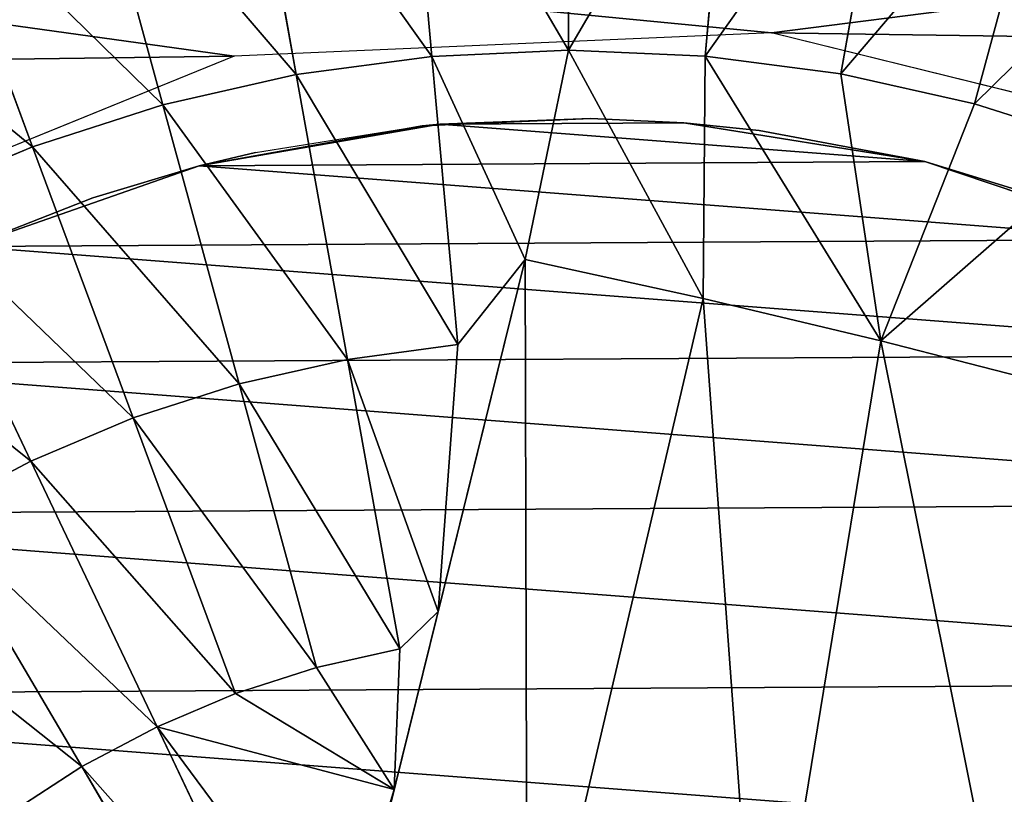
# Model space of a CAD drawing. Extents: x 0 to 602, y -131 to 3.
# Tile 72 of 167: x 260.485 to 261.484, y -6.239 to -5.452. Entities that reach past the tile are written whole.
import ezdxf

# ---------------------------------------------------------------- set-up
doc = ezdxf.new("R2010")
doc.units = 0
doc.header["$LTSCALE"] = 25.4
doc.layers.get('0').update_dxf_attribs({"color": 13, "linetype": 'CONTINUOUS'})

# ---------------------------------------------------------------- blocks, each defined once
blk = doc.blocks.new('PICASSO-LED-8131_STL')
at = {"color": 0}
for p, q in [((126.23069, 344.01208, 57.91211), (126.02513, 344.51755, 57.91211)), ((126.08486, 344.34473, 60.05943), (125.81965, 344.21863, 60.14663)), ((126.08486, 344.34473, 60.05943), (125.81965, 344.21863, 60.14663)), ((126.13886, 344.21683, 60.05943), (126.08486, 344.34473, 60.05943)), ((126.13886, 344.21683, 60.05943), (126.08486, 344.34473, 60.05943)), ((125.76673, 344.31833, 60.14663), (125.50957, 344.16687, 60.21568)), ((125.76673, 344.31833, 60.14663), (125.50957, 344.16687, 60.21568)), ((125.81965, 344.21863, 60.14663), (125.76673, 344.31833, 60.14663)), ((125.81965, 344.21863, 60.14663), (125.76673, 344.31833, 60.14663)), ((126.40865, 344.31689, 59.95442), (126.13886, 344.21683, 60.05943)), ((126.40865, 344.31689, 59.95442), (126.13886, 344.21683, 60.05943)), ((126.11938, 344.04779, 51.91211), (126.03754, 344.28162, 51.91211)), ((126.03754, 344.28162, 51.91211), (126.08698, 344.15573, 57.81211)), ((126.03754, 344.28162, 51.91211), (126.08698, 344.15573, 57.81211)), ((126.03754, 344.28162, 57.81211), (126.08698, 344.15573, 57.81211)), ((126.11938, 344.04779, 51.91211), (126.03754, 344.28162, 51.91211)), ((125.50957, 344.16687, 60.21568), (125.46245, 344.23935, 60.21568)), ((125.50957, 344.16687, 60.21568), (125.46245, 344.23935, 60.21568)), ((125.81965, 344.21863, 60.14663), (125.55011, 344.09052, 60.21568)), ((125.81965, 344.21863, 60.14663), (125.55011, 344.09052, 60.21568)), ((125.86355, 344.11465, 60.14663), (125.81965, 344.21863, 60.14663)), ((125.86355, 344.11465, 60.14663), (125.81965, 344.21863, 60.14663)), ((126.13886, 344.21683, 60.05943), (125.86355, 344.11465, 60.14663)), ((126.13886, 344.21683, 60.05943), (125.86355, 344.11465, 60.14663)), ((126.18135, 344.08463, 60.05943), (126.13886, 344.21683, 60.05943)), ((126.18135, 344.08463, 60.05943), (126.13886, 344.21683, 60.05943)), ((125.24926, 344.01355, 60.26632), (125.50957, 344.16687, 60.21568)), ((125.24926, 344.01355, 60.26632), (125.50957, 344.16687, 60.21568)), ((125.55011, 344.09052, 60.21568), (125.50957, 344.16687, 60.21568)), ((125.55011, 344.09052, 60.21568), (125.50957, 344.16687, 60.21568)), ((126.45894, 344.16049, 59.95442), (126.18135, 344.08463, 60.05943)), ((126.45894, 344.16049, 59.95442), (126.18135, 344.08463, 60.05943)), ((126.11938, 344.04779, 51.91211), (126.08698, 344.15573, 57.81211)), ((126.08698, 344.15573, 57.81211), (126.11938, 344.04779, 57.81211)), ((126.11938, 344.04779, 51.91211), (126.08698, 344.15573, 57.81211)), ((125.86355, 344.11465, 60.14663), (125.58374, 344.01086, 60.21568)), ((125.86355, 344.11465, 60.14663), (125.58374, 344.01086, 60.21568)), ((125.89809, 344.00723, 60.14663), (125.86355, 344.11465, 60.14663)), ((125.89809, 344.00723, 60.14663), (125.86355, 344.11465, 60.14663)), ((125.27727, 343.96078, 60.26632), (125.55011, 344.09052, 60.21568)), ((125.27727, 343.96078, 60.26632), (125.55011, 344.09052, 60.21568)), ((125.58374, 344.01086, 60.21568), (125.55011, 344.09052, 60.21568)), ((125.58374, 344.01086, 60.21568), (125.55011, 344.09052, 60.21568)), ((126.18135, 344.08463, 60.05943), (125.89809, 344.00723, 60.14663)), ((126.18135, 344.08463, 60.05943), (125.89809, 344.00723, 60.14663)), ((126.21199, 343.94922, 60.05943), (126.18135, 344.08463, 60.05943)), ((126.21199, 343.94922, 60.05943), (126.18135, 344.08463, 60.05943)), ((126.11938, 344.04779, 57.81211), (126.11938, 344.04779, 51.91211)), ((126.11938, 344.04779, 57.81211), (126.133, 343.99075, 57.81211)), ((126.133, 343.99075, 57.81211), (126.11938, 344.04779, 51.91211)), ((126.11938, 344.04779, 57.81211), (126.11938, 344.04779, 51.91211)), ((126.133, 343.99075, 57.81211), (126.11938, 344.04779, 51.91211)), ((126.1599, 343.82162, 57.81211), (126.11938, 344.04779, 51.91211)), ((126.1599, 343.82162, 57.81211), (126.11938, 344.04779, 51.91211)), ((126.16161, 343.80368, 51.91211), (126.11938, 344.04779, 51.91211)), ((126.16161, 343.80368, 51.91211), (126.11938, 344.04779, 51.91211)), ((125.58374, 344.01086, 60.21568), (125.4863, 343.84985, 60.24136)), ((125.58374, 344.01086, 60.21568), (125.4863, 343.84985, 60.24136)), ((125.6102, 343.92856, 60.21568), (125.58374, 344.01086, 60.21568)), ((125.6102, 343.92856, 60.21568), (125.58374, 344.01086, 60.21568)), ((126.25443, 343.46695, 57.91211), (126.23069, 344.01208, 57.91211)), ((125.89809, 344.00723, 60.14663), (125.6102, 343.92856, 60.21568)), ((125.89809, 344.00723, 60.14663), (125.6102, 343.92856, 60.21568)), ((125.92299, 343.89716, 60.14663), (125.89809, 344.00723, 60.14663)), ((125.92299, 343.89716, 60.14663), (125.89809, 344.00723, 60.14663)), ((126.49519, 344.00024, 59.95442), (126.21199, 343.94922, 60.05943)), ((126.49519, 344.00024, 59.95442), (126.21199, 343.94922, 60.05943)), ((126.133, 343.99075, 57.81211), (126.1599, 343.82162, 57.81211)), ((126.21199, 343.94922, 60.05943), (125.92299, 343.89716, 60.14663)), ((126.21199, 343.94922, 60.05943), (125.92299, 343.89716, 60.14663)), ((126.23055, 343.81165, 60.05943), (126.21199, 343.94922, 60.05943)), ((126.23055, 343.81165, 60.05943), (126.21199, 343.94922, 60.05943)), ((125.1591, 343.93063, 58.56211), (125.4863, 343.84985, 60.24136)), ((125.1591, 343.93063, 58.56211), (125.4863, 343.84985, 60.24136)), ((125.6102, 343.92856, 60.21568), (125.4863, 343.84985, 60.24136)), ((125.6102, 343.92856, 60.21568), (125.4863, 343.84985, 60.24136)), ((125.62928, 343.84424, 60.21568), (125.6102, 343.92856, 60.21568)), ((125.62928, 343.84424, 60.21568), (125.6102, 343.92856, 60.21568)), ((125.26829, 343.90369, 58.56211), (126.02443, 343.71698, 60.12424)), ((125.26829, 343.90369, 58.56211), (126.02443, 343.71698, 60.12424)), ((125.3005, 343.90576, 60.26632), (125.4863, 343.84985, 60.24136)), ((125.3005, 343.90576, 60.26632), (125.4863, 343.84985, 60.24136)), ((125.92299, 343.89716, 60.14663), (125.62928, 343.84424, 60.21568)), ((125.92299, 343.89716, 60.14663), (125.62928, 343.84424, 60.21568)), ((125.92299, 343.89716, 60.14663), (125.66707, 343.80521, 60.20934)), ((125.92299, 343.89716, 60.14663), (125.66707, 343.80521, 60.20934)), ((125.93807, 343.78531, 60.14663), (125.92299, 343.89716, 60.14663)), ((125.93807, 343.78531, 60.14663), (125.92299, 343.89716, 60.14663)), ((125.62928, 343.84424, 60.21568), (125.4863, 343.84985, 60.24136)), ((125.4863, 343.84985, 60.24136), (125.66707, 343.80521, 60.20934)), ((125.66707, 343.80521, 60.20934), (125.62928, 343.84424, 60.21568)), ((126.51715, 343.83743, 59.95442), (126.23055, 343.81165, 60.05943)), ((126.51715, 343.83743, 59.95442), (126.23055, 343.81165, 60.05943)), ((126.1599, 343.82162, 57.81211), (126.16161, 343.80368, 51.91211)), ((126.1599, 343.82162, 57.81211), (126.16161, 343.80368, 51.91211)), ((126.1599, 343.82162, 57.81211), (126.16735, 343.65051, 57.81211)), ((126.23055, 343.81165, 60.05943), (125.93807, 343.78531, 60.14663)), ((126.23055, 343.81165, 60.05943), (125.93807, 343.78531, 60.14663)), ((126.23055, 343.81165, 60.05943), (126.02443, 343.71698, 60.12424)), ((126.23055, 343.81165, 60.05943), (126.02443, 343.71698, 60.12424)), ((126.23686, 343.67294, 60.05943), (126.23055, 343.81165, 60.05943)), ((126.23686, 343.67294, 60.05943), (126.23055, 343.81165, 60.05943)), ((125.93807, 343.78531, 60.14663), (125.66707, 343.80521, 60.20934)), ((125.66707, 343.80521, 60.20934), (126.02443, 343.71698, 60.12424)), ((125.93807, 343.78531, 60.14663), (125.66707, 343.80521, 60.20934)), ((125.66707, 343.80521, 60.20934), (126.02443, 343.71698, 60.12424)), ((126.16735, 343.65051, 57.81211), (126.16161, 343.80368, 51.91211)), ((126.16735, 343.65051, 57.81211), (126.16161, 343.80368, 51.91211)), ((126.16308, 343.55594, 51.91211), (126.16161, 343.80368, 51.91211)), ((126.16308, 343.55594, 51.91211), (126.16161, 343.80368, 51.91211)), ((126.02443, 343.71698, 60.12424), (125.93807, 343.78531, 60.14663)), ((126.02443, 343.71698, 60.12424), (125.93807, 343.78531, 60.14663)), ((126.02443, 343.71698, 60.12424), (125.98465, 343.53638, 60.13363)), ((126.02443, 343.71698, 60.12424), (125.98465, 343.53638, 60.13363)), ((126.23686, 343.67294, 60.05943), (126.02443, 343.71698, 60.12424)), ((126.23686, 343.67294, 60.05943), (126.02443, 343.71698, 60.12424)), ((126.23686, 343.67294, 60.05943), (125.98465, 343.53638, 60.13363)), ((126.23686, 343.67294, 60.05943), (125.98465, 343.53638, 60.13363)), ((126.2309, 343.53424, 60.05943), (126.23686, 343.67294, 60.05943)), ((126.2309, 343.53424, 60.05943), (126.23686, 343.67294, 60.05943)), ((126.52463, 343.67331, 59.95442), (126.23686, 343.67294, 60.05943)), ((126.52463, 343.67331, 59.95442), (126.23686, 343.67294, 60.05943)), ((126.16735, 343.65051, 57.81211), (126.16308, 343.55594, 51.91211)), ((126.16735, 343.65051, 57.81211), (126.16308, 343.55594, 57.81211)), ((126.16735, 343.65051, 57.81211), (126.16308, 343.55594, 51.91211)), ((126.12375, 343.31134, 51.91211), (126.16308, 343.55594, 51.91211)), ((126.12375, 343.31134, 51.91211), (126.16308, 343.55594, 51.91211)), ((126.16308, 343.55594, 57.81211), (126.15525, 343.47968, 57.81211)), ((126.15525, 343.47968, 57.81211), (126.16308, 343.55594, 51.91211)), ((126.15525, 343.47968, 57.81211), (126.16308, 343.55594, 51.91211)), ((126.16308, 343.55594, 57.81211), (126.16308, 343.55594, 51.91211)), ((126.16308, 343.55594, 57.81211), (126.16308, 343.55594, 51.91211)), ((125.98465, 343.53638, 60.13363), (125.94179, 343.35626, 60.13675)), ((125.98465, 343.53638, 60.13363), (125.94179, 343.35626, 60.13675)), ((126.2309, 343.53424, 60.05943), (125.94179, 343.35626, 60.13675)), ((126.2309, 343.53424, 60.05943), (125.94179, 343.35626, 60.13675)), ((126.2309, 343.53424, 60.05943), (125.98465, 343.53638, 60.13363)), ((126.2309, 343.53424, 60.05943), (125.98465, 343.53638, 60.13363)), ((126.2127, 343.39658, 60.05943), (126.2309, 343.53424, 60.05943)), ((126.2127, 343.39658, 60.05943), (126.2309, 343.53424, 60.05943)), ((126.51757, 343.50916, 59.95442), (126.2309, 343.53424, 60.05943)), ((126.51757, 343.50916, 59.95442), (126.2309, 343.53424, 60.05943)), ((126.15525, 343.47968, 57.81211), (126.12375, 343.31134, 51.91211)), ((126.15525, 343.47968, 57.81211), (126.12375, 343.31134, 51.91211)), ((126.15525, 343.47968, 57.81211), (126.12375, 343.31134, 57.81211)), ((126.16699, 343.11279, 57.91211), (126.25443, 343.46695, 57.91211)), ((126.2127, 343.39658, 60.05943), (125.94179, 343.35626, 60.13675)), ((126.2127, 343.39658, 60.05943), (125.94179, 343.35626, 60.13675)), ((126.18241, 343.26111, 60.05943), (126.2127, 343.39658, 60.05943)), ((126.18241, 343.26111, 60.05943), (126.2127, 343.39658, 60.05943)), ((126.49603, 343.34628, 59.95442), (126.2127, 343.39658, 60.05943)), ((126.49603, 343.34628, 59.95442), (126.2127, 343.39658, 60.05943)), ((125.94179, 343.35626, 60.13675), (125.89589, 343.17691, 60.13363)), ((125.94179, 343.35626, 60.13675), (125.89589, 343.17691, 60.13363)), ((126.18241, 343.26111, 60.05943), (125.94179, 343.35626, 60.13675)), ((126.18241, 343.26111, 60.05943), (125.94179, 343.35626, 60.13675)), ((126.04471, 343.07654, 51.91211), (126.12375, 343.31134, 51.91211)), ((126.04471, 343.07654, 51.91211), (126.12375, 343.31134, 51.91211)), ((126.12375, 343.31134, 51.91211), (126.07327, 343.14767, 57.81211)), ((126.12375, 343.31134, 57.81211), (126.07327, 343.14767, 57.81211)), ((126.12375, 343.31134, 51.91211), (126.07327, 343.14767, 57.81211)), ((126.12375, 343.31134, 57.81211), (126.12375, 343.31134, 51.91211)), ((126.12375, 343.31134, 57.81211), (126.12375, 343.31134, 51.91211)), ((126.14026, 343.12881, 60.05943), (126.18241, 343.26111, 60.05943)), ((126.14026, 343.12881, 60.05943), (126.18241, 343.26111, 60.05943)), ((126.46019, 343.18594, 59.95442), (126.18241, 343.26111, 60.05943)), ((126.46019, 343.18594, 59.95442), (126.18241, 343.26111, 60.05943))]:
    blk.add_line(p, q, dxfattribs=at)
mesh = blk.add_polyface(dxfattribs=at)
corners = [(109.66749, 236.17091, 57.92758), (122.66749, 263.67093, 57.92758), (109.66749, 371.17093, 57.92758), (122.93544, 262.67093, 57.92758), (134.6675, 236.17091, 57.92758), (123.66749, 261.93887, 57.92758), (124.66749, 261.67093, 57.92758), (125.66749, 261.93887, 57.92758), (126.39954, 262.67093, 57.92758), (126.66749, 263.67093, 57.92758), (126.66749, 343.67093, 57.92758), (122.93544, 344.67093, 57.92758), (134.6675, 371.17093, 57.92758), (122.66749, 343.67093, 57.92758), (123.66749, 345.40298, 57.92758), (124.66749, 345.67093, 57.92758), (125.66749, 345.40298, 57.92758), (126.39954, 344.67093, 57.92758), (122.93544, 264.67093, 57.92758), (122.93544, 342.67093, 57.92758), (123.66749, 341.93887, 57.92758), (123.66749, 265.40298, 57.92758), (124.66749, 341.67093, 57.92758), (124.66749, 265.67093, 57.92758), (125.66749, 341.93887, 57.92758), (125.66749, 265.40298, 57.92758), (126.39954, 342.67093, 57.92758), (126.39954, 264.67093, 57.92758)]
mesh.append_faces([[corners[k] for k in face] for face in [(0, 1, 2), (1, 0, 3), (3, 4, 5), (5, 4, 6), (6, 4, 7), (7, 4, 8), (8, 4, 9), (2, 11, 12), (11, 2, 13), (12, 10, 4), (18, 13, 1), (13, 18, 19), (19, 18, 20), (20, 21, 22), (22, 23, 24), (24, 25, 26), (26, 9, 10)]], dxfattribs={"vtx0": -1, "vtx1": -1, "color": 0})
mesh.append_faces([[corners[k] for k in face] for face in [(9, 4, 10), (13, 2, 1)]], dxfattribs={"vtx0": -1, "vtx1": -1, "vtx2": -1, "color": 0})
mesh.append_faces([[corners[k] for k in face] for face in [(3, 0, 4), (12, 11, 14), (12, 14, 15), (12, 15, 16), (12, 16, 17), (12, 17, 10), (20, 18, 21), (22, 21, 23), (24, 23, 25), (26, 25, 27), (26, 27, 9)]], dxfattribs={"vtx0": -1, "vtx2": -1, "color": 0})
mesh = blk.add_polyface(dxfattribs=at)
corners = [(134.6675, 371.17093, 0.92758), (109.66749, 236.17091, 0.92758), (109.66749, 371.17093, 0.92758), (134.6675, 236.17091, 0.92758)]
mesh.append_faces([[corners[k] for k in face] for face in [(0, 1, 2), (1, 0, 3)]], dxfattribs={"vtx0": -1, "color": 0})
mesh = blk.add_polyface(dxfattribs=at)
corners = [(109.66749, 370.37091, 57.12758), (122.66749, 343.67093, 57.12758), (109.66749, 236.97093, 57.12758), (122.93544, 344.67093, 57.12758), (134.6675, 370.37091, 57.12758), (123.66749, 345.40298, 57.12758), (124.66749, 345.67093, 57.12758), (125.66749, 345.40298, 57.12758), (126.39954, 344.67093, 57.12758), (126.66749, 343.67093, 57.12758), (126.66749, 263.67093, 57.12758), (122.93544, 262.67093, 57.12758), (134.6675, 236.97093, 57.12758), (122.66749, 263.67093, 57.12758), (123.66749, 261.93887, 57.12758), (124.66749, 261.67093, 57.12758), (125.66749, 261.93887, 57.12758), (126.39954, 262.67093, 57.12758), (122.93544, 342.67093, 57.12758), (122.93544, 264.67093, 57.12758), (123.66749, 341.93887, 57.12758), (123.66749, 265.40298, 57.12758), (124.66749, 341.67093, 57.12758), (124.66749, 265.67093, 57.12758), (125.66749, 341.93887, 57.12758), (125.66749, 265.40298, 57.12758), (126.39954, 342.67093, 57.12758), (126.39954, 264.67093, 57.12758)]
mesh.append_faces([[corners[k] for k in face] for face in [(0, 1, 2), (1, 0, 3), (3, 4, 5), (5, 4, 6), (6, 4, 7), (7, 4, 8), (8, 4, 9), (2, 11, 12), (11, 2, 13), (12, 10, 4), (18, 13, 1), (13, 18, 19), (19, 20, 21), (21, 22, 23), (23, 24, 25), (25, 26, 27), (27, 9, 10)]], dxfattribs={"vtx0": -1, "vtx1": -1, "color": 0})
mesh.append_faces([[corners[k] for k in face] for face in [(9, 4, 10), (13, 2, 1)]], dxfattribs={"vtx0": -1, "vtx1": -1, "vtx2": -1, "color": 0})
mesh.append_faces([[corners[k] for k in face] for face in [(3, 0, 4), (12, 11, 14), (12, 14, 15), (12, 15, 16), (12, 16, 17), (12, 17, 10), (19, 18, 20), (21, 20, 22), (23, 22, 24), (25, 24, 26), (27, 26, 9)]], dxfattribs={"vtx0": -1, "vtx2": -1, "color": 0})
mesh = blk.add_polyface(dxfattribs=at)
corners = [(134.6675, 236.97093, 1.72758), (109.66749, 370.37091, 1.72758), (109.66749, 236.97093, 1.72758), (134.6675, 370.37091, 1.72758)]
mesh.append_faces([[corners[k] for k in face] for face in [(0, 1, 2), (1, 0, 3)]], dxfattribs={"vtx0": -1, "color": 0})
mesh = blk.add_polyface(dxfattribs=at)
corners = [(121.91296, 344.17352, 57.91211), (121.87357, 343.48648, 57.91211), (121.87208, 343.83121, 57.91211), (121.91741, 343.14453, 57.91211), (121.99561, 344.50821, 57.91211), (122.00294, 342.81058, 57.91211), (122.11875, 344.8302, 57.91211), (122.12887, 342.48965, 57.91211), (122.28053, 345.13464, 57.91211), (122.29327, 342.18665, 57.91211), (122.4785, 345.41687, 57.91211), (122.49367, 341.90613, 57.91211), (122.70965, 345.67264, 57.91211), (122.72702, 341.65237, 57.91211), (122.97047, 345.89807, 57.91211), (122.98978, 341.4292, 57.91211), (123.06901, 343.60132, 57.91211), (123.09478, 343.96518, 57.91211), (123.25703, 346.08972, 57.91211), (123.28513, 344.47656, 57.91211), (123.56496, 346.24472, 57.91211), (123.63625, 344.89426, 57.91211), (123.8896, 346.36069, 57.91211), (124.10732, 345.16965, 57.91211), (124.22604, 346.43591, 57.91211), (124.64355, 345.27075, 57.91211), (124.56917, 346.46921, 57.91211), (124.91379, 346.46005, 57.91211), (125.18256, 345.18576, 57.91211), (125.25468, 346.40866, 57.91211), (125.66167, 344.92456, 57.91211), (125.58666, 346.31573, 57.91211), (125.90472, 346.18274, 57.91211), (126.02513, 344.51755, 57.91211), (126.20401, 346.01166, 57.91211), (126.23069, 344.01208, 57.91211), (126.48002, 345.80511, 57.91211), (126.25443, 343.46695, 57.91211), (123.27798, 341.24002, 57.91211), (123.12631, 343.24106, 57.91211), (123.26373, 342.90317, 57.91211), (123.4741, 342.60516, 57.91211), (123.58724, 341.08771, 57.91211), (123.90165, 342.26611, 57.91211), (123.91288, 340.97452, 57.91211), (124.41827, 342.09045, 57.91211), (124.24995, 340.90222, 57.91211), (124.59335, 340.87192, 57.91211), (124.78272, 342.07507, 57.91211), (124.93789, 340.884, 57.91211), (125.3123, 342.2066, 57.91211), (125.27831, 340.93835, 57.91211), (125.60948, 341.03415, 57.91211), (125.47501, 342.28964, 57.91211), (125.89223, 342.64136, 57.91211), (125.92638, 341.16989, 57.91211), (126.16699, 343.11279, 57.91211), (126.22418, 341.34354, 57.91211), (126.49839, 341.55249, 57.91211), (126.72855, 345.56619, 57.91211), (126.74484, 341.79352, 57.91211), (126.94583, 345.29855, 57.91211), (126.95981, 342.06305, 57.91211), (127.12858, 345.00623, 57.91211), (127.14002, 342.35693, 57.91211), (127.27402, 344.69366, 57.91211), (127.28276, 342.67075, 57.91211), (127.37994, 344.3656, 57.91211), (127.38585, 342.99969, 57.91211), (127.44476, 344.02701, 57.91211), (127.44773, 343.33884, 57.91211), (127.46746, 343.68301, 57.91211)]
mesh.append_faces([[corners[k] for k in face] for face in [(0, 1, 2), (70, 69, 71)]], dxfattribs={"vtx0": -1, "color": 0})
mesh.append_faces([[corners[k] for k in face] for face in [(1, 0, 3), (3, 4, 5), (5, 6, 7), (7, 8, 9), (9, 10, 11), (11, 12, 13), (13, 14, 15), (16, 14, 17), (17, 18, 19), (19, 20, 21), (21, 22, 23), (23, 24, 25), (25, 27, 28), (28, 29, 30), (30, 32, 33), (33, 34, 35), (35, 36, 37), (38, 41, 42), (42, 43, 44), (44, 45, 46), (46, 45, 47), (47, 48, 49), (49, 50, 51), (51, 50, 52), (52, 54, 55), (55, 56, 57), (57, 37, 58), (58, 59, 60), (60, 61, 62), (62, 63, 64), (64, 65, 66), (66, 67, 68), (68, 69, 70)]], dxfattribs={"vtx0": -1, "vtx1": -1, "color": 0})
mesh.append_faces([[corners[k] for k in face] for face in [(15, 14, 16), (58, 37, 36)]], dxfattribs={"vtx0": -1, "vtx1": -1, "vtx2": -1, "color": 0})
mesh.append_faces([[corners[k] for k in face] for face in [(3, 0, 4), (5, 4, 6), (7, 6, 8), (9, 8, 10), (11, 10, 12), (13, 12, 14), (17, 14, 18), (19, 18, 20), (21, 20, 22), (23, 22, 24), (25, 24, 26), (25, 26, 27), (28, 27, 29), (30, 29, 31), (30, 31, 32), (33, 32, 34), (35, 34, 36), (16, 38, 15), (38, 16, 39), (38, 39, 40), (38, 40, 41), (42, 41, 43), (44, 43, 45), (47, 45, 48), (49, 48, 50), (52, 50, 53), (52, 53, 54), (55, 54, 56), (57, 56, 37), (58, 36, 59), (60, 59, 61), (62, 61, 63), (64, 63, 65), (66, 65, 67), (68, 67, 69)]], dxfattribs={"vtx0": -1, "vtx2": -1, "color": 0})
mesh = blk.add_polyface(dxfattribs=at)
corners = [(123.21123, 344.03052, 51.91211), (123.17338, 343.53818, 51.91211), (123.17191, 343.78592, 51.91211), (123.2156, 343.29407, 51.91211), (123.29028, 344.26529, 51.91211), (123.29743, 343.06021, 51.91211), (123.40688, 344.48386, 51.91211), (123.41663, 342.84305, 51.91211), (123.55788, 344.68027, 51.91211), (123.56996, 342.64847, 51.91211), (123.73915, 344.84915, 51.91211), (123.75322, 342.48175, 51.91211), (123.94574, 344.98587, 51.91211), (123.96142, 342.3475, 51.91211), (124.17202, 345.08673, 51.91211), (124.18888, 342.24933, 51.91211), (124.41181, 345.14896, 51.91211), (124.42939, 342.18994, 51.91211), (124.65858, 345.1709, 51.91211), (124.6764, 342.17096, 51.91211), (124.90559, 345.15192, 51.91211), (124.92317, 342.19287, 51.91211), (125.1461, 345.09253, 51.91211), (125.16296, 342.25513, 51.91211), (125.37356, 344.99435, 51.91211), (125.38924, 342.35599, 51.91211), (125.58176, 344.86008, 51.91211), (125.59583, 342.49271, 51.91211), (125.76502, 344.69339, 51.91211), (125.77709, 342.66156, 51.91211), (125.91834, 344.49878, 51.91211), (125.92809, 342.85797, 51.91211), (126.03754, 344.28162, 51.91211), (126.04471, 343.07654, 51.91211), (126.11938, 344.04779, 51.91211), (126.12375, 343.31134, 51.91211), (126.16161, 343.80368, 51.91211), (126.16308, 343.55594, 51.91211)]
mesh.append_faces([[corners[k] for k in face] for face in [(0, 1, 2), (35, 36, 37)]], dxfattribs={"vtx0": -1, "color": 0})
mesh.append_faces([[corners[k] for k in face] for face in [(1, 0, 3), (3, 4, 5), (5, 6, 7), (7, 8, 9), (9, 10, 11), (11, 12, 13), (13, 14, 15), (15, 16, 17), (17, 18, 19), (19, 20, 21), (21, 22, 23), (23, 24, 25), (25, 26, 27), (27, 28, 29), (29, 30, 31), (31, 32, 33), (33, 34, 35)]], dxfattribs={"vtx0": -1, "vtx1": -1, "color": 0})
mesh.append_faces([[corners[k] for k in face] for face in [(3, 0, 4), (5, 4, 6), (7, 6, 8), (9, 8, 10), (11, 10, 12), (13, 12, 14), (15, 14, 16), (17, 16, 18), (19, 18, 20), (21, 20, 22), (23, 22, 24), (25, 24, 26), (27, 26, 28), (29, 28, 30), (31, 30, 32), (33, 32, 34), (35, 34, 36)]], dxfattribs={"vtx0": -1, "vtx2": -1, "color": 0})
mesh = blk.add_polyface(dxfattribs=at)
corners = [(126.13886, 344.21683, 60.05943), (126.34475, 344.46826, 59.95442), (126.08486, 344.34473, 60.05943), (126.40865, 344.31689, 59.95442)]
mesh.append_faces([[corners[k] for k in face] for face in [(0, 1, 2), (1, 0, 3)]], dxfattribs={"vtx0": -1, "color": 0})
mesh = blk.add_polyface(dxfattribs=at)
corners = [(125.81965, 344.21863, 60.14663), (126.01976, 344.46735, 60.05943), (125.76673, 344.31833, 60.14663), (126.08486, 344.34473, 60.05943)]
mesh.append_faces([[corners[k] for k in face] for face in [(0, 1, 2), (1, 0, 3)]], dxfattribs={"vtx0": -1, "color": 0})
mesh = blk.add_polyface(dxfattribs=at)
corners = [(125.50957, 344.16687, 60.21568), (125.70522, 344.41293, 60.14663), (125.46245, 344.23935, 60.21568), (125.76673, 344.31833, 60.14663)]
mesh.append_faces([[corners[k] for k in face] for face in [(0, 1, 2), (1, 0, 3)]], dxfattribs={"vtx0": -1, "color": 0})
mesh = blk.add_polyface(dxfattribs=at)
corners = [(125.86355, 344.11465, 60.14663), (126.08486, 344.34473, 60.05943), (125.81965, 344.21863, 60.14663), (126.13886, 344.21683, 60.05943)]
mesh.append_faces([[corners[k] for k in face] for face in [(0, 1, 2), (1, 0, 3)]], dxfattribs={"vtx0": -1, "color": 0})
mesh = blk.add_polyface(dxfattribs=at)
corners = [(125.55011, 344.09052, 60.21568), (125.76673, 344.31833, 60.14663), (125.50957, 344.16687, 60.21568), (125.81965, 344.21863, 60.14663)]
mesh.append_faces([[corners[k] for k in face] for face in [(0, 1, 2), (1, 0, 3)]], dxfattribs={"vtx0": -1, "color": 0})
mesh = blk.add_polyface(dxfattribs=at)
corners = [(126.18135, 344.08463, 60.05943), (126.40865, 344.31689, 59.95442), (126.13886, 344.21683, 60.05943), (126.45894, 344.16049, 59.95442)]
mesh.append_faces([[corners[k] for k in face] for face in [(0, 1, 2), (1, 0, 3)]], dxfattribs={"vtx0": -1, "color": 0})
mesh = blk.add_polyface(dxfattribs=at)
corners = [(126.03754, 344.28162, 51.91211), (126.08698, 344.15573, 57.81211), (126.11938, 344.04779, 51.91211)]
mesh.append_faces([[corners[k] for k in face] for face in [(0, 1, 2)]], dxfattribs={"color": 0})
mesh = blk.add_polyface(dxfattribs=at)
corners = [(126.03754, 344.28162, 57.81211), (126.08698, 344.15573, 57.81211), (126.03754, 344.28162, 51.91211)]
mesh.append_faces([[corners[k] for k in face] for face in [(0, 1, 2)]], dxfattribs={"color": 0})
mesh = blk.add_polyface(dxfattribs=at)
corners = [(125.24926, 344.01355, 60.26632), (125.46245, 344.23935, 60.21568), (125.2167, 344.06363, 60.26632), (125.50957, 344.16687, 60.21568)]
mesh.append_faces([[corners[k] for k in face] for face in [(0, 1, 2), (1, 0, 3)]], dxfattribs={"vtx0": -1, "color": 0})
mesh = blk.add_polyface(dxfattribs=at)
corners = [(125.58374, 344.01086, 60.21568), (125.81965, 344.21863, 60.14663), (125.55011, 344.09052, 60.21568), (125.86355, 344.11465, 60.14663)]
mesh.append_faces([[corners[k] for k in face] for face in [(0, 1, 2), (1, 0, 3)]], dxfattribs={"vtx0": -1, "color": 0})
mesh = blk.add_polyface(dxfattribs=at)
corners = [(125.89809, 344.00723, 60.14663), (126.13886, 344.21683, 60.05943), (125.86355, 344.11465, 60.14663), (126.18135, 344.08463, 60.05943)]
mesh.append_faces([[corners[k] for k in face] for face in [(0, 1, 2), (1, 0, 3)]], dxfattribs={"vtx0": -1, "color": 0})
mesh = blk.add_polyface(dxfattribs=at)
corners = [(125.27727, 343.96078, 60.26632), (125.50957, 344.16687, 60.21568), (125.24926, 344.01355, 60.26632), (125.55011, 344.09052, 60.21568)]
mesh.append_faces([[corners[k] for k in face] for face in [(0, 1, 2), (1, 0, 3)]], dxfattribs={"vtx0": -1, "color": 0})
mesh = blk.add_polyface(dxfattribs=at)
corners = [(126.21199, 343.94922, 60.05943), (126.45894, 344.16049, 59.95442), (126.18135, 344.08463, 60.05943), (126.49519, 344.00024, 59.95442)]
mesh.append_faces([[corners[k] for k in face] for face in [(0, 1, 2), (1, 0, 3)]], dxfattribs={"vtx0": -1, "color": 0})
mesh = blk.add_polyface(dxfattribs=at)
corners = [(126.08698, 344.15573, 57.81211), (126.11938, 344.04779, 57.81211), (126.11938, 344.04779, 51.91211)]
mesh.append_faces([[corners[k] for k in face] for face in [(0, 1, 2)]], dxfattribs={"color": 0})
mesh = blk.add_polyface(dxfattribs=at)
corners = [(125.6102, 343.92856, 60.21568), (125.86355, 344.11465, 60.14663), (125.58374, 344.01086, 60.21568), (125.89809, 344.00723, 60.14663)]
mesh.append_faces([[corners[k] for k in face] for face in [(0, 1, 2), (1, 0, 3)]], dxfattribs={"vtx0": -1, "color": 0})
mesh = blk.add_polyface(dxfattribs=at)
corners = [(125.3005, 343.90576, 60.26632), (125.55011, 344.09052, 60.21568), (125.27727, 343.96078, 60.26632), (125.4863, 343.84985, 60.24136), (125.58374, 344.01086, 60.21568)]
mesh.append_faces([[corners[k] for k in face] for face in [(0, 1, 2), (1, 3, 4)]], dxfattribs={"vtx0": -1, "color": 0})
mesh.append_faces([[corners[k] for k in face] for face in [(1, 0, 3)]], dxfattribs={"vtx0": -1, "vtx2": -1, "color": 0})
mesh = blk.add_polyface(dxfattribs=at)
corners = [(125.92299, 343.89716, 60.14663), (126.18135, 344.08463, 60.05943), (125.89809, 344.00723, 60.14663), (126.21199, 343.94922, 60.05943)]
mesh.append_faces([[corners[k] for k in face] for face in [(0, 1, 2), (1, 0, 3)]], dxfattribs={"vtx0": -1, "color": 0})
mesh = blk.add_polyface(dxfattribs=at)
corners = [(126.11938, 344.04779, 57.81211), (126.133, 343.99075, 57.81211), (126.11938, 344.04779, 51.91211)]
mesh.append_faces([[corners[k] for k in face] for face in [(0, 1, 2)]], dxfattribs={"color": 0})
mesh = blk.add_polyface(dxfattribs=at)
corners = [(126.11938, 344.04779, 51.91211), (126.133, 343.99075, 57.81211), (126.1599, 343.82162, 57.81211)]
mesh.append_faces([[corners[k] for k in face] for face in [(0, 1, 2)]], dxfattribs={"color": 0})
mesh = blk.add_polyface(dxfattribs=at)
corners = [(126.11938, 344.04779, 51.91211), (126.1599, 343.82162, 57.81211), (126.16161, 343.80368, 51.91211)]
mesh.append_faces([[corners[k] for k in face] for face in [(0, 1, 2)]], dxfattribs={"color": 0})
mesh = blk.add_polyface(dxfattribs=at)
corners = [(125.6102, 343.92856, 60.21568), (125.58374, 344.01086, 60.21568), (125.4863, 343.84985, 60.24136)]
mesh.append_faces([[corners[k] for k in face] for face in [(0, 1, 2)]], dxfattribs={"color": 0})
mesh = blk.add_polyface(dxfattribs=at)
corners = [(125.62928, 343.84424, 60.21568), (125.89809, 344.00723, 60.14663), (125.6102, 343.92856, 60.21568), (125.92299, 343.89716, 60.14663)]
mesh.append_faces([[corners[k] for k in face] for face in [(0, 1, 2), (1, 0, 3)]], dxfattribs={"vtx0": -1, "color": 0})
mesh = blk.add_polyface(dxfattribs=at)
corners = [(126.23055, 343.81165, 60.05943), (126.49519, 344.00024, 59.95442), (126.21199, 343.94922, 60.05943), (126.51715, 343.83743, 59.95442)]
mesh.append_faces([[corners[k] for k in face] for face in [(0, 1, 2), (1, 0, 3)]], dxfattribs={"vtx0": -1, "color": 0})
mesh = blk.add_polyface(dxfattribs=at)
corners = [(125.93807, 343.78531, 60.14663), (126.21199, 343.94922, 60.05943), (125.92299, 343.89716, 60.14663), (126.23055, 343.81165, 60.05943)]
mesh.append_faces([[corners[k] for k in face] for face in [(0, 1, 2), (1, 0, 3)]], dxfattribs={"vtx0": -1, "color": 0})
mesh = blk.add_polyface(dxfattribs=at)
corners = [(125.3005, 343.90576, 60.26632), (125.1591, 343.93063, 58.56211), (125.4863, 343.84985, 60.24136)]
mesh.append_faces([[corners[k] for k in face] for face in [(0, 1, 2)]], dxfattribs={"color": 0})
mesh = blk.add_polyface(dxfattribs=at)
corners = [(126.02443, 343.71698, 60.12424), (125.1591, 343.93063, 58.56211), (125.26829, 343.90369, 58.56211), (125.4863, 343.84985, 60.24136), (125.66707, 343.80521, 60.20934)]
mesh.append_faces([[corners[k] for k in face] for face in [(0, 1, 2), (3, 0, 4)]], dxfattribs={"vtx0": -1, "color": 0})
mesh.append_faces([[corners[k] for k in face] for face in [(1, 0, 3)]], dxfattribs={"vtx0": -1, "vtx1": -1, "color": 0})
mesh = blk.add_polyface(dxfattribs=at)
corners = [(125.62928, 343.84424, 60.21568), (125.6102, 343.92856, 60.21568), (125.4863, 343.84985, 60.24136)]
mesh.append_faces([[corners[k] for k in face] for face in [(0, 1, 2)]], dxfattribs={"color": 0})
mesh = blk.add_polyface(dxfattribs=at)
corners = [(125.89589, 343.17691, 60.13363), (125.0909, 343.18527, 58.56211), (125.84703, 342.99857, 60.12424), (125.94179, 343.35626, 60.13675), (125.19353, 343.47855, 58.62096), (125.98465, 343.53638, 60.13363), (125.22173, 343.71512, 58.56211), (126.02443, 343.71698, 60.12424), (125.26829, 343.90369, 58.56211)]
mesh.append_faces([[corners[k] for k in face] for face in [(0, 1, 2), (6, 7, 8)]], dxfattribs={"vtx0": -1, "color": 0})
mesh.append_faces([[corners[k] for k in face] for face in [(1, 3, 4), (4, 5, 6)]], dxfattribs={"vtx0": -1, "vtx1": -1, "color": 0})
mesh.append_faces([[corners[k] for k in face] for face in [(1, 0, 3), (4, 3, 5), (6, 5, 7)]], dxfattribs={"vtx0": -1, "vtx2": -1, "color": 0})
mesh = blk.add_polyface(dxfattribs=at)
corners = [(125.92299, 343.89716, 60.14663), (125.62928, 343.84424, 60.21568), (125.66707, 343.80521, 60.20934)]
mesh.append_faces([[corners[k] for k in face] for face in [(0, 1, 2)]], dxfattribs={"color": 0})
mesh = blk.add_polyface(dxfattribs=at)
corners = [(125.93807, 343.78531, 60.14663), (125.92299, 343.89716, 60.14663), (125.66707, 343.80521, 60.20934)]
mesh.append_faces([[corners[k] for k in face] for face in [(0, 1, 2)]], dxfattribs={"color": 0})
mesh = blk.add_polyface(dxfattribs=at)
corners = [(126.23686, 343.67294, 60.05943), (126.51715, 343.83743, 59.95442), (126.23055, 343.81165, 60.05943), (126.52463, 343.67331, 59.95442)]
mesh.append_faces([[corners[k] for k in face] for face in [(0, 1, 2), (1, 0, 3)]], dxfattribs={"vtx0": -1, "color": 0})
mesh = blk.add_polyface(dxfattribs=at)
corners = [(126.1599, 343.82162, 57.81211), (126.16735, 343.65051, 57.81211), (126.16161, 343.80368, 51.91211)]
mesh.append_faces([[corners[k] for k in face] for face in [(0, 1, 2)]], dxfattribs={"color": 0})
mesh = blk.add_polyface(dxfattribs=at)
corners = [(126.23055, 343.81165, 60.05943), (125.93807, 343.78531, 60.14663), (126.02443, 343.71698, 60.12424)]
mesh.append_faces([[corners[k] for k in face] for face in [(0, 1, 2)]], dxfattribs={"color": 0})
mesh = blk.add_polyface(dxfattribs=at)
corners = [(126.23686, 343.67294, 60.05943), (126.23055, 343.81165, 60.05943), (126.02443, 343.71698, 60.12424)]
mesh.append_faces([[corners[k] for k in face] for face in [(0, 1, 2)]], dxfattribs={"color": 0})
mesh = blk.add_polyface(dxfattribs=at)
corners = [(126.02443, 343.71698, 60.12424), (125.93807, 343.78531, 60.14663), (125.66707, 343.80521, 60.20934)]
mesh.append_faces([[corners[k] for k in face] for face in [(0, 1, 2)]], dxfattribs={"color": 0})
mesh = blk.add_polyface(dxfattribs=at)
corners = [(126.16161, 343.80368, 51.91211), (126.16735, 343.65051, 57.81211), (126.16308, 343.55594, 51.91211)]
mesh.append_faces([[corners[k] for k in face] for face in [(0, 1, 2)]], dxfattribs={"color": 0})
mesh = blk.add_polyface(dxfattribs=at)
corners = [(126.23686, 343.67294, 60.05943), (126.02443, 343.71698, 60.12424), (125.98465, 343.53638, 60.13363)]
mesh.append_faces([[corners[k] for k in face] for face in [(0, 1, 2)]], dxfattribs={"color": 0})
mesh = blk.add_polyface(dxfattribs=at)
corners = [(126.23686, 343.67294, 60.05943), (125.98465, 343.53638, 60.13363), (126.2309, 343.53424, 60.05943)]
mesh.append_faces([[corners[k] for k in face] for face in [(0, 1, 2)]], dxfattribs={"color": 0})
mesh = blk.add_polyface(dxfattribs=at)
corners = [(126.51757, 343.50916, 59.95442), (126.23686, 343.67294, 60.05943), (126.2309, 343.53424, 60.05943), (126.52463, 343.67331, 59.95442)]
mesh.append_faces([[corners[k] for k in face] for face in [(0, 1, 2), (1, 0, 3)]], dxfattribs={"vtx0": -1, "color": 0})
mesh = blk.add_polyface(dxfattribs=at)
corners = [(126.16735, 343.65051, 57.81211), (126.16308, 343.55594, 57.81211), (126.16308, 343.55594, 51.91211)]
mesh.append_faces([[corners[k] for k in face] for face in [(0, 1, 2)]], dxfattribs={"color": 0})
mesh = blk.add_polyface(dxfattribs=at)
corners = [(126.16308, 343.55594, 51.91211), (126.15525, 343.47968, 57.81211), (126.12375, 343.31134, 51.91211)]
mesh.append_faces([[corners[k] for k in face] for face in [(0, 1, 2)]], dxfattribs={"color": 0})
mesh = blk.add_polyface(dxfattribs=at)
corners = [(126.16308, 343.55594, 57.81211), (126.15525, 343.47968, 57.81211), (126.16308, 343.55594, 51.91211)]
mesh.append_faces([[corners[k] for k in face] for face in [(0, 1, 2)]], dxfattribs={"color": 0})
mesh = blk.add_polyface(dxfattribs=at)
corners = [(126.2309, 343.53424, 60.05943), (125.98465, 343.53638, 60.13363), (125.94179, 343.35626, 60.13675)]
mesh.append_faces([[corners[k] for k in face] for face in [(0, 1, 2)]], dxfattribs={"color": 0})
mesh = blk.add_polyface(dxfattribs=at)
corners = [(126.2309, 343.53424, 60.05943), (125.94179, 343.35626, 60.13675), (126.2127, 343.39658, 60.05943)]
mesh.append_faces([[corners[k] for k in face] for face in [(0, 1, 2)]], dxfattribs={"color": 0})
mesh = blk.add_polyface(dxfattribs=at)
corners = [(126.49603, 343.34628, 59.95442), (126.2309, 343.53424, 60.05943), (126.2127, 343.39658, 60.05943), (126.51757, 343.50916, 59.95442)]
mesh.append_faces([[corners[k] for k in face] for face in [(0, 1, 2), (1, 0, 3)]], dxfattribs={"vtx0": -1, "color": 0})
mesh = blk.add_polyface(dxfattribs=at)
corners = [(126.15525, 343.47968, 57.81211), (126.12375, 343.31134, 57.81211), (126.12375, 343.31134, 51.91211)]
mesh.append_faces([[corners[k] for k in face] for face in [(0, 1, 2)]], dxfattribs={"color": 0})
mesh = blk.add_polyface(dxfattribs=at)
corners = [(126.2127, 343.39658, 60.05943), (125.94179, 343.35626, 60.13675), (126.18241, 343.26111, 60.05943)]
mesh.append_faces([[corners[k] for k in face] for face in [(0, 1, 2)]], dxfattribs={"color": 0})
mesh = blk.add_polyface(dxfattribs=at)
corners = [(126.46019, 343.18594, 59.95442), (126.2127, 343.39658, 60.05943), (126.18241, 343.26111, 60.05943), (126.49603, 343.34628, 59.95442)]
mesh.append_faces([[corners[k] for k in face] for face in [(0, 1, 2), (1, 0, 3)]], dxfattribs={"vtx0": -1, "color": 0})
mesh = blk.add_polyface(dxfattribs=at)
corners = [(126.14026, 343.12881, 60.05943), (125.94179, 343.35626, 60.13675), (125.89589, 343.17691, 60.13363), (126.18241, 343.26111, 60.05943)]
mesh.append_faces([[corners[k] for k in face] for face in [(0, 1, 2), (1, 0, 3)]], dxfattribs={"vtx0": -1, "color": 0})
mesh = blk.add_polyface(dxfattribs=at)
corners = [(126.12375, 343.31134, 51.91211), (126.07327, 343.14767, 57.81211), (126.04471, 343.07654, 51.91211)]
mesh.append_faces([[corners[k] for k in face] for face in [(0, 1, 2)]], dxfattribs={"color": 0})
mesh = blk.add_polyface(dxfattribs=at)
corners = [(126.12375, 343.31134, 57.81211), (126.07327, 343.14767, 57.81211), (126.12375, 343.31134, 51.91211)]
mesh.append_faces([[corners[k] for k in face] for face in [(0, 1, 2)]], dxfattribs={"color": 0})
mesh = blk.add_polyface(dxfattribs=at)
corners = [(126.41031, 343.02942, 59.95442), (126.18241, 343.26111, 60.05943), (126.14026, 343.12881, 60.05943), (126.46019, 343.18594, 59.95442)]
mesh.append_faces([[corners[k] for k in face] for face in [(0, 1, 2), (1, 0, 3)]], dxfattribs={"vtx0": -1, "color": 0})

msp = doc.modelspace()

# ---------------------------------------------------------------- block references
at = {"color": 8, "rotation": 90.00000000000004}
msp.add_blockref('PICASSO-LED-8131_STL', (604.71495, -131.72004, -0.92758), dxfattribs=at)

doc.saveas('drawing.dxf')
